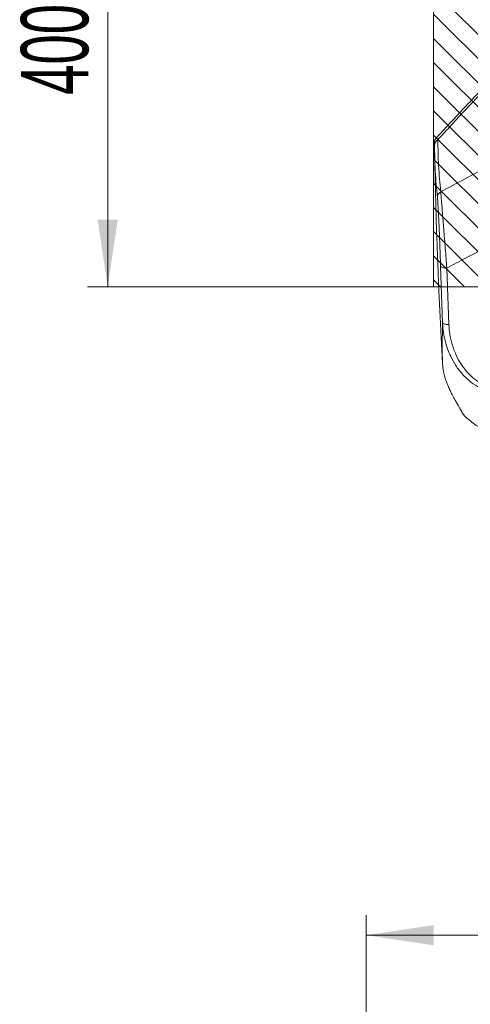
# Model space of a CAD drawing. Header units: millimetres. Extents: x 0 to 8410, y 0 to 5940.
# Tile 31 of 180: x 818 to 1153, y 3544 to 4276. Entities that reach past the tile are written whole.
import ezdxf

# ---------------------------------------------------------------- set-up
doc = ezdxf.new("R2010")
doc.units = ezdxf.units.MM
doc.header["$LTSCALE"] = 10
doc.linetypes.add('CENTERX2', pattern=[20.32, 12.7, -2.54, 2.54, -2.54])
doc.styles.add('SLDTEXTSTYLE0', font='TXT', dxfattribs={"width": 0.605})
doc.dimstyles.new('SLDDIMSTYLE0', dxfattribs={"dimtxt": 50, "dimasz": 50, "dimexe": 0, "dimexo": 0.0625, "dimgap": 12.5, "dimtad": 1, "dimtoh": 1, "dimdec": 1, "dimrnd": 1e-09, "dimzin": 12, "dimdsep": 46, "dimtxsty": 'SLDTEXTSTYLE0', "dimsah": 1, "dimcen": 0.09, "dimadec": 0, "dimazin": 0, "dimtfac": 1, "dimtofl": 0, "dimtmove": 0, "dimatfit": 3, "dimfxl": 1, "dimfrac": 2, "dimtolj": 1, "dimtzin": 12, "dimarcsym": 0})

# ---------------------------------------------------------------- blocks, each defined once
blk = doc.blocks.new('*D13')
at = {"color": 7, "linetype": 'Continuous', "lineweight": 0}
for p, q in [((1125.65, 4477.87), (868.7, 4477.87)), ((883.7, 4077.87), (883.7, 4477.87)), ((1125.65, 4077.87), (868.7, 4077.87))]:
    blk.add_line(p, q, dxfattribs=at)
for points in [[(883.7, 4477.87), (876.2, 4427.87), (891.2, 4427.87)], [(883.7, 4077.87), (891.2, 4127.87), (876.2, 4127.87)]]:
    blk.add_solid(points, dxfattribs=at)
at = {"color": 7, "linetype": 'Continuous', "lineweight": 0, "insert": (819.25, 4220.58), "char_height": 50, "attachment_point": 1, "rotation": 90, "style": 'SLDTEXTSTYLE0'}
blk.add_mtext('400', dxfattribs=at)
blk = doc.blocks.new('*D14')
at = {"color": 7, "linetype": 'Continuous', "lineweight": 0}
for p, q in [((1075.65, 3477.87), (1075.65, 3610.76)), ((1075.65, 3595.76), (1375.65, 3595.76))]:
    blk.add_line(p, q, dxfattribs=at)
for points in [[(1075.65, 3595.76), (1125.65, 3588.26), (1125.65, 3603.26)], [(1375.65, 3595.76), (1325.65, 3603.26), (1325.65, 3588.26)]]:
    blk.add_solid(points, dxfattribs=at)
at = {"color": 7, "linetype": 'Continuous', "lineweight": 0, "insert": (1168.37, 3660.22), "char_height": 50, "attachment_point": 1, "style": 'SLDTEXTSTYLE0'}
blk.add_mtext('300', dxfattribs=at)

msp = doc.modelspace()

# ---------------------------------------------------------------- hatches: boundary and pattern name
at = {"linetype": 'Continuous'}
h = msp.add_hatch(dxfattribs=at)
h.set_pattern_fill('ANSI31', color=8, scale=4, angle=90, style=0)
h.paths.add_polyline_path([(1125.65, 4477.87), (1125.65, 4077.87), (1575.65, 4077.87), (1575.65, 4477.87)], flags=0)

# ---------------------------------------------------------------- linework, layer by layer
at = {"color": 7, "linetype": 'Continuous', "lineweight": 0}
for p, q in [((1125.65, 4477.87), (1125.65, 4077.87)), ((1126.44, 4178.2), (1126.29, 4182.96)), ((1125.65, 4077.87), (1575.65, 4077.87)), ((1132.34, 4020.78), (1132.34, 4020.82)), ((1132.56, 4017.57), (1132.71, 4016.35)), ((1148.12, 3982.49), (1148.38, 3982.15)), ((1148.36, 3982.13), (1148.55, 3981.93))]:
    msp.add_line(p, q, dxfattribs=at)
at = {"color": 8, "linetype": 'Continuous', "lineweight": 0}
for p, q in [((1132.34, 4051), (1130.84, 4093.07)), ((1135.5, 4091.8), (1137.01, 4049.79)), ((1145.37, 3987.2), (1145.75, 3986.48))]:
    msp.add_line(p, q, dxfattribs=at)
at = {"color": 7, "linetype": 'CENTERX2', "lineweight": 0}
msp.add_line((1766.15, 4077.87), (994.16, 4077.87), dxfattribs=at)
at = {"color": 8, "linetype": 'Continuous', "lineweight": 0, "flags": 128}
for points in [[(1130.84, 4093.07), (1130.96, 4092.81), (1131.24, 4092.56), (1131.68, 4092.34), (1132.25, 4092.15), (1132.95, 4092), (1133.74, 4091.88), (1134.6, 4091.82), (1135.5, 4091.8)], [(1132.34, 4051), (1132.46, 4050.74), (1132.74, 4050.5), (1133.18, 4050.28), (1133.76, 4050.1), (1134.45, 4049.95), (1135.24, 4049.85), (1136.1, 4049.79), (1137.01, 4049.79)], [(1145.42, 3986.98), (1145.46, 3986.88), (1145.75, 3986.48)]]:
    msp.add_lwpolyline(points, dxfattribs=at)
at = {"color": 8, "linetype": 'Continuous', "lineweight": 0}
for centre, radius, start, end in [((1131.01, 4183), 4.72, 118.08144, 180.47853), ((1133.25, 4144.27), 4.77, 118.47515, 180.37558)]:
    msp.add_arc(centre, radius, start, end, dxfattribs=at)
at = {"color": 7, "linetype": 'Continuous', "lineweight": 0}
msp.add_arc((5160.65, 4252.87), 4035, 181.06033, 183.29738, dxfattribs=at)
for points, knots in [([(1160.61, 4223.79), (1156.39, 4219.34), (1145.31, 4207.64), (1134.39, 4195.82), (1127.63, 4188.5)], [0, 0, 0, 0, 0.380794, 1, 1, 1, 1]), ([(1127.63, 4188.5), (1127.58, 4188.46), (1127.33, 4188.22), (1127.01, 4187.71), (1126.67, 4187.06), (1126.48, 4186.48), (1126.38, 4186.03), (1126.34, 4185.73), (1126.31, 4185.49), (1126.3, 4185.3), (1126.29, 4185.02), (1126.28, 4184.56), (1126.28, 4183.99), (1126.28, 4183.45), (1126.28, 4183.31)], [0, 0, 0, 0, 0.014384, 0.075944, 0.130706, 0.177299, 0.214967, 0.24667, 0.28233, 0.338369, 0.417338, 0.623952, 0.904748, 1, 1, 1, 1]), ([(1132.35, 4020.82), (1132.39, 4019.97), (1132.44, 4018.92), (1132.54, 4017.79), (1132.56, 4017.57)], [0, 0, 0, 0, 0.809464, 1, 1, 1, 1]), ([(1132.71, 4016.35), (1132.76, 4016.03), (1132.86, 4015.39), (1133.18, 4013.82), (1133.63, 4012.04), (1134.12, 4010.36), (1134.66, 4008.67), (1135.43, 4006.51), (1136.32, 4004.28), (1137.14, 4002.39), (1138.04, 4000.44), (1139.07, 3998.34), (1140.52, 3995.56), (1142.16, 3992.66), (1143.75, 3989.97), (1144.89, 3988.12), (1145.24, 3987.43), (1145.37, 3987.2)], [0, 0, 0, 0, 0.072252, 0.146321, 0.210007, 0.242122, 0.275298, 0.32439, 0.37331, 0.409442, 0.446532, 0.508113, 0.571233, 0.692106, 0.816076, 0.936896, 1, 1, 1, 1]), ([(1145.17, 3987.47), (1145.26, 3987.31), (1145.37, 3987.09), (1145.41, 3987), (1145.42, 3986.98)], [0, 0, 0, 0, 0.739107, 1, 1, 1, 1]), ([(1145.42, 3987.01), (1145.71, 3986.38), (1146.35, 3985.04), (1147.26, 3983.54), (1147.96, 3982.68), (1148.12, 3982.49)], [0, 0, 0, 0, 0.39995, 0.863243, 1, 1, 1, 1]), ([(1148.55, 3981.93), (1149.77, 3980.78), (1152.22, 3978.48), (1156.11, 3975.64), (1160.1, 3973.19), (1162.84, 3971.93), (1164.21, 3971.3)], [0, 0, 0, 0, 0.246743, 0.493551, 0.746758, 1, 1, 1, 1])]:
    msp.add_open_spline(points, degree=3, knots=knots, dxfattribs=at)
at = {"color": 8, "linetype": 'Continuous', "lineweight": 0}
for points, knots in [([(1159.69, 4220.44), (1158.9, 4219.6), (1151.36, 4211.56), (1141.04, 4200.48), (1131.58, 4190.19), (1128.79, 4187.16)], [0, 0, 0, 0, 0.075997, 0.727625, 1, 1, 1, 1]), ([(1127.64, 4188.49), (1127.67, 4188.53), (1127.83, 4188.81), (1128.2, 4188.47), (1128.59, 4187.6), (1128.79, 4187.16)], [0, 0, 0, 0, 0.076355, 0.537736, 1, 1, 1, 1]), ([(1128.79, 4187.16), (1128.91, 4180.73), (1129.15, 4167.87), (1130.36, 4154.93), (1130.97, 4148.47)], [0, 0, 0, 0, 0.499939, 1, 1, 1, 1]), ([(1128.48, 4144.24), (1127.85, 4150.71), (1126.77, 4162.06), (1126.53, 4173.35), (1126.44, 4178.2)], [0, 0, 0, 0, 0.570028, 1, 1, 1, 1]), ([(1130.97, 4148.47), (1136.85, 4151.6), (1147.07, 4157.04), (1157.29, 4162.5), (1161.62, 4164.82)], [0, 0, 0, 0, 0.5753708, 1, 1, 1, 1]), ([(1130.84, 4093.07), (1130.77, 4095.24), (1130.64, 4099.57), (1130.41, 4106.25), (1130.16, 4112.9), (1129.9, 4119.21), (1129.65, 4125.05), (1129.39, 4130.29), (1129.15, 4134.95), (1128.91, 4138.91), (1128.68, 4142.14), (1128.54, 4143.54), (1128.48, 4144.24)], [0, 0, 0, 0, 0.108053, 0.216083, 0.3226, 0.429073, 0.525875, 0.622636, 0.716938, 0.811207, 0.905604, 1, 1, 1, 1]), ([(1130.97, 4148.47), (1131.04, 4147.67), (1131.17, 4146.09), (1131.46, 4142.47), (1131.81, 4138.05), (1132.23, 4132.87), (1132.69, 4127.07), (1133.2, 4120.61), (1133.76, 4113.64), (1134.34, 4106.31), (1134.93, 4098.95), (1135.31, 4094.18), (1135.5, 4091.8)], [0, 0, 0, 0, 0.095421, 0.190843, 0.285861, 0.380902, 0.477795, 0.574719, 0.680552, 0.786421, 0.893201, 1, 1, 1, 1]), ([(1233.81, 4143.78), (1233.55, 4143.65), (1227.17, 4140.25), (1214.66, 4133.59), (1193.03, 4122.11), (1171.39, 4110.67), (1151.13, 4100), (1140.26, 4094.3), (1135.5, 4091.8)], [0, 0, 0, 0, 0.007783, 0.194674, 0.381571, 0.668009, 0.854917, 1, 1, 1, 1]), ([(1132.34, 4020.82), (1132.3, 4021.46), (1132.19, 4023.47), (1132.09, 4027.8), (1132.07, 4034.22), (1132.14, 4041.84), (1132.27, 4047.95), (1132.34, 4051)], [0, 0, 0, 0, 0.10487, 0.327621, 0.550373, 0.775187, 1, 1, 1, 1]), ([(1172.15, 3998.03), (1169.72, 3998.69), (1164.86, 3999.99), (1158.15, 4003.42), (1152.1, 4007.77), (1146.68, 4013.07), (1142.01, 4019.22), (1138.45, 4025.6), (1135.9, 4031.81), (1134.16, 4037.67), (1132.84, 4044.08), (1132.52, 4048.55), (1132.34, 4051)], [0, 0, 0, 0, 0.104109, 0.208255, 0.311089, 0.413976, 0.524486, 0.635054, 0.721677, 0.808522, 0.89519, 1, 1, 1, 1]), ([(1137.01, 4049.79), (1137.17, 4047.53), (1137.53, 4042.5), (1139.26, 4034.81), (1142.04, 4027.29), (1145.69, 4020.61), (1149.89, 4014.98), (1154.78, 4010.12), (1160.23, 4006.14), (1166.29, 4003.01), (1170.67, 4001.82), (1172.87, 4001.22)], [0, 0, 0, 0, 0.106523, 0.23799, 0.369385, 0.480133, 0.590813, 0.692898, 0.79492, 0.897483, 1, 1, 1, 1]), ([(1145.75, 3986.48), (1145.86, 3986.25), (1146.39, 3985.12), (1147.28, 3983.59), (1148.24, 3982.34), (1148.55, 3981.93)], [0, 0, 0, 0, 0.144296, 0.721536, 1, 1, 1, 1])]:
    msp.add_open_spline(points, degree=3, knots=knots, dxfattribs=at)

# ---------------------------------------------------------------- dimensions: what is measured, and where the dimension line sits
at = {"color": 7, "linetype": 'Continuous', "lineweight": 0}
dim = msp.add_linear_dim(base=(883.7, 4477.87), p1=(1125.65, 4077.87), p2=(1125.65, 4477.87), angle=90, dimstyle='SLDDIMSTYLE0', dxfattribs=at)
dim.commit()
dim.dimension.update_dxf_attribs({"geometry": '*D13', "text_midpoint": (883.7, 4277.87), "dimtype": 160})
dim = msp.add_linear_dim(base=(1375.65, 3595.76), p1=(1075.65, 3477.87), p2=(1375.65, 2663.03), dimstyle='SLDDIMSTYLE0', dxfattribs=at)
dim.commit()
dim.dimension.update_dxf_attribs({"geometry": '*D14', "text_midpoint": (1225.65, 3595.76), "dimtype": 160})

doc.saveas('drawing.dxf')
